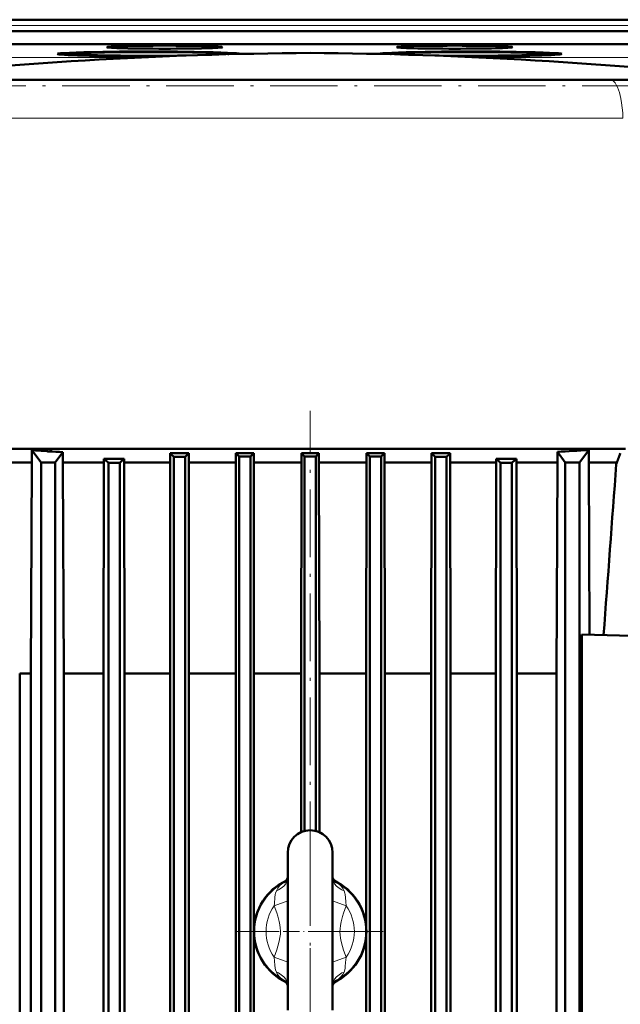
# Model space of a CAD drawing. Extents: x -1358 to 1757, y -1506 to 612.
# Tile 85 of 86: x 1350 to 1457, y 391 to 566. Entities that reach past the tile are written whole.
import ezdxf

# ---------------------------------------------------------------- set-up
doc = ezdxf.new("R2010")
doc.units = 0
doc.linetypes.add('DASHDOT', pattern=[18.5, 12, -3, 0.5, -3])

msp = doc.modelspace()

# ---------------------------------------------------------------- linework, layer by layer
at = {"color": 7, "lineweight": 18}
for p, q in [((1227.3, 565.79), (1575.36, 565.79)), ((1227.3, 564.79), (1575.36, 564.79)), ((1370.5, 559.09), (1227.58, 559.09)), ((1575.08, 559.09), (1432.36, 559.09)), ((1401.43, 548.34), (1345.79, 548.34)), ((1417.68, 548.34), (1401.43, 548.34)), ((1457.06, 548.34), (1417.68, 548.34)), ((1354.73, 489.06), (1354.73, 489.48)), ((1355.1, 489.04), (1355.1, 489.48)), ((1397.43, 409.12), (1395.02, 408.23)), ((1405.43, 409.12), (1407.83, 408.23)), ((1397.43, 398.23), (1395.02, 399.12)), ((1405.43, 398.23), (1407.83, 399.12))]:
    msp.add_line(p, q, dxfattribs=at)
at = {"color": 7, "lineweight": 50}
for p, q in [((1242.29, 565.83), (1555.09, 565.83)), ((1227.3, 563.76), (1575.36, 563.76)), ((1575.35, 561.46), (1227.31, 561.46)), ((1358.34, 559.74), (1358.29, 559.54)), ((1372.16, 559.37), (1372.16, 559.32)), ((1372.16, 559.32), (1372.16, 559.37)), ((1373.16, 559.37), (1373.16, 559.32)), ((1373.16, 559.32), (1373.16, 559.37)), ((1386.97, 559.74), (1386.99, 559.69)), ((1415.69, 559.74), (1415.67, 559.69)), ((1429.5, 559.32), (1429.5, 559.37)), ((1429.5, 559.37), (1429.5, 559.32)), ((1430.5, 559.37), (1430.5, 559.32)), ((1430.5, 559.32), (1430.5, 559.37)), ((1444.32, 559.74), (1444.37, 559.54)), ((1401.43, 555.16), (1331.26, 555.16)), ((1368.85, 555.16), (1348.09, 555.16)), ((1373.1, 555.16), (1368.85, 555.16)), ((1401.43, 555.16), (1373.1, 555.16)), ((1481.38, 555.16), (1401.43, 555.16)), ((1417.19, 555.16), (1401.43, 555.16)), ((1454.77, 555.16), (1417.19, 555.16)), ((1461.8, 555.16), (1454.77, 555.16)), ((1359.99, 489.48), (1337.24, 489.48)), ((1351.87, 489.29), (1351.87, 487.08)), ((1351.87, 489.29), (1353.53, 487.08)), ((1354.64, 489.48), (1354.61, 489.12)), ((1354.61, 489.12), (1354.73, 489.06)), ((1354.99, 489.05), (1354.93, 489.04)), ((1357.41, 488.92), (1356.03, 487.08)), ((1357.41, 488.92), (1357.44, 486.76)), ((1401.43, 489.48), (1359.99, 489.48)), ((1376.5, 488.73), (1379.82, 488.73)), ((1376.5, 488.73), (1376.5, 487.08)), ((1379.82, 488.73), (1379.18, 488.11)), ((1379.82, 488.73), (1379.82, 487.08)), ((1388.21, 488.73), (1391.38, 488.73)), ((1388.21, 488.73), (1388.8, 488.15)), ((1388.21, 488.73), (1388.21, 487.08)), ((1391.38, 488.73), (1390.8, 488.16)), ((1391.38, 488.73), (1391.38, 487.08)), ((1399.87, 488.73), (1402.99, 488.73)), ((1399.87, 488.73), (1400.43, 488.17)), ((1399.87, 488.73), (1399.87, 487.08)), ((1414, 489.48), (1401.43, 489.48)), ((1402.99, 488.73), (1402.43, 488.17)), ((1402.99, 488.73), (1402.99, 487.08)), ((1411.48, 488.73), (1414.65, 488.73)), ((1411.48, 488.73), (1412.05, 488.16)), ((1411.48, 488.73), (1411.48, 487.08)), ((1457.57, 489.48), (1414, 489.48)), ((1414.65, 488.73), (1414.05, 488.15)), ((1414.65, 488.73), (1414.65, 487.08)), ((1423.03, 488.73), (1426.36, 488.73)), ((1423.03, 488.73), (1423.68, 488.11)), ((1423.03, 488.73), (1423.03, 487.08)), ((1426.36, 488.73), (1426.36, 487.08)), ((1445.42, 488.96), (1446.83, 487.08)), ((1445.42, 488.96), (1445.42, 487.08)), ((1450.99, 489.29), (1449.33, 487.08)), ((1450.99, 487.08), (1450.99, 489.29)), ((1346.93, 487.08), (1351.87, 487.08)), ((1351.87, 487.08), (1351.72, 449.58)), ((1356.03, 487.08), (1353.53, 487.08)), ((1353.53, 265.08), (1353.53, 487.08)), ((1356.03, 265.08), (1356.03, 487.08)), ((1357.44, 487.08), (1364.72, 487.08)), ((1364.64, 449.58), (1364.72, 487.08)), ((1364.72, 487.73), (1366.43, 487.73)), ((1364.72, 487.73), (1364.72, 487.08)), ((1365.55, 487), (1367.55, 487.02)), ((1365.55, 487), (1365.55, 265.81)), ((1366.43, 487.73), (1368.32, 487.73)), ((1367.55, 487.02), (1367.55, 265.72)), ((1368.32, 487.73), (1368.32, 487.08)), ((1368.32, 487.08), (1376.5, 487.08)), ((1368.4, 449.58), (1368.32, 487.08)), ((1376.49, 483.33), (1376.5, 487.08)), ((1379.18, 488.11), (1377.18, 488.09)), ((1377.18, 488.09), (1377.18, 265.34)), ((1379.18, 488.11), (1379.18, 265.28)), ((1379.82, 487.08), (1388.21, 487.08)), ((1379.83, 483.33), (1379.82, 487.08)), ((1388.2, 483.33), (1388.21, 487.08)), ((1390.8, 488.16), (1388.8, 488.15)), ((1388.8, 488.15), (1388.8, 265.04)), ((1390.8, 488.16), (1390.8, 265.01)), ((1391.38, 487.08), (1399.87, 487.08)), ((1391.39, 483.33), (1391.38, 487.08)), ((1399.8, 449.58), (1399.87, 487.08)), ((1402.43, 488.17), (1400.43, 488.17)), ((1400.43, 488.17), (1400.43, 421.55)), ((1402.43, 488.17), (1402.43, 421.55)), ((1403.06, 449.58), (1402.99, 487.08)), ((1402.99, 487.08), (1411.48, 487.08)), ((1411.41, 449.58), (1411.48, 487.08)), ((1412.05, 488.16), (1414.05, 488.15)), ((1412.05, 488.16), (1412.05, 265.01)), ((1414.05, 488.15), (1414.05, 265.04)), ((1414.65, 487.08), (1423.03, 487.08)), ((1414.72, 449.58), (1414.65, 487.08)), ((1422.96, 449.58), (1423.03, 487.08)), ((1423.68, 488.11), (1425.68, 488.09)), ((1423.68, 488.11), (1423.68, 265.28)), ((1425.68, 488.09), (1425.68, 265.34)), ((1426.36, 487.08), (1434.53, 487.08)), ((1426.43, 449.58), (1426.36, 487.08)), ((1434.46, 449.58), (1434.53, 487.08)), ((1434.53, 487.73), (1438.13, 487.73)), ((1434.53, 487.73), (1434.53, 487.08)), ((1435.3, 487.02), (1437.3, 487)), ((1435.3, 487.02), (1435.3, 265.72)), ((1437.3, 487), (1437.3, 265.81)), ((1438.13, 487.73), (1438.13, 487.08)), ((1438.13, 487.08), (1445.42, 487.08)), ((1438.22, 449.58), (1438.13, 487.08)), ((1445.42, 487.08), (1445.29, 449.58)), ((1449.33, 487.08), (1446.83, 487.08)), ((1446.83, 265.08), (1446.83, 487.08)), ((1449.33, 265.08), (1449.33, 487.08)), ((1450.99, 487.08), (1456.02, 487.08)), ((1451.11, 456.46), (1450.99, 487.08)), ((1357.57, 449.58), (1357.44, 486.76)), ((1376.49, 483.33), (1376.49, 265.83)), ((1379.83, 483.33), (1379.83, 265.83)), ((1388.2, 483.33), (1388.2, 265.83)), ((1391.39, 483.33), (1391.39, 265.83)), ((1480.93, 455.68), (1449.79, 456.49)), ((1449.79, 350.86), (1449.79, 456.49)), ((1349.74, 449.58), (1349.74, 299.58)), ((1351.72, 449.58), (1349.74, 449.58)), ((1351.72, 299.58), (1351.72, 449.58)), ((1364.64, 449.58), (1357.57, 449.58)), ((1357.57, 299.58), (1357.57, 449.58)), ((1364.64, 449.58), (1364.64, 299.58)), ((1376.49, 449.58), (1368.4, 449.58)), ((1368.4, 449.58), (1368.4, 299.58)), ((1388.2, 449.58), (1379.83, 449.58)), ((1399.8, 449.58), (1391.39, 449.58)), ((1399.8, 449.58), (1399.8, 421.33)), ((1403.06, 449.58), (1403.06, 421.33)), ((1411.41, 449.58), (1403.06, 449.58)), ((1411.41, 449.58), (1411.41, 404.33)), ((1422.96, 449.58), (1414.72, 449.58)), ((1414.72, 449.58), (1414.72, 299.58)), ((1422.96, 449.58), (1422.96, 299.58)), ((1434.46, 449.58), (1426.43, 449.58)), ((1426.43, 449.58), (1426.43, 299.58)), ((1434.46, 449.58), (1434.46, 299.58)), ((1445.29, 449.58), (1438.22, 449.58)), ((1438.22, 449.58), (1438.22, 299.58)), ((1445.29, 299.58), (1445.29, 449.58)), ((1397.43, 391.39), (1397.43, 417.68)), ((1405.43, 417.68), (1405.43, 415.96)), ((1405.43, 391.39), (1405.43, 417.68)), ((1405.43, 415.96), (1405.43, 413.28)), ((1411.41, 403.02), (1411.41, 299.58)), ((1405.43, 394.08), (1405.43, 389.68)), ((1397.43, 389.68), (1397.43, 391.39)), ((1405.43, 389.68), (1405.43, 391.39))]:
    msp.add_line(p, q, dxfattribs=at)
at = {"color": 7, "linetype": 'DASHDOT', "lineweight": 18}
for p, q in [((1192.49, 564.79), (1610.17, 564.79)), ((1609.82, 554.09), (1192.83, 554.09)), ((1401.43, 414.76), (1401.43, 496.27)), ((1401.43, 416.68), (1401.43, 390.68)), ((1414.43, 403.68), (1388.43, 403.68)), ((1401.43, 222.2), (1401.43, 400.69))]:
    msp.add_line(p, q, dxfattribs=at)
at = {"color": 7, "linetype": 'DASHDOT', "lineweight": 18, "ltscale": 0.000109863}
msp.add_line((1401.43, 555.16), (1401.43, 555.16), dxfattribs=at)
at = {"color": 7, "linetype": 'DASHDOT', "lineweight": 18, "ltscale": 0.240002}
msp.add_line((1396.63, 403.68), (1406.23, 403.68), dxfattribs=at)
at = {"color": 7, "lineweight": 18}
for points in [[(1454.77, 555.16), (1455.08, 555.09), (1455.39, 554.89), (1455.68, 554.58), (1455.91, 554.24), (1456.11, 553.84), (1456.46, 552.9), (1456.72, 551.83), (1456.86, 551.02), (1456.97, 550.17), (1457.04, 549.26), (1457.06, 548.34)], [(1397.43, 413.28), (1397.41, 412.99), (1397.34, 412.71), (1397.23, 412.43), (1397.08, 412.16), (1396.73, 411.73), (1396.29, 411.36), (1395.77, 411.06), (1395.41, 410.9)], [(1405.43, 413.28), (1405.45, 412.99), (1405.52, 412.71), (1405.63, 412.43), (1405.78, 412.16), (1406.13, 411.73), (1406.57, 411.36), (1407.08, 411.06), (1407.45, 410.9)], [(1395.41, 410.9), (1395.67, 411.4), (1396.04, 411.84), (1396.33, 412.09), (1396.66, 412.3)], [(1406.2, 412.3), (1406.63, 412.01), (1406.99, 411.65), (1407.29, 411.24), (1407.45, 410.9)], [(1395.41, 410.9), (1395.28, 410.5), (1395.22, 410.23), (1395.15, 409.69), (1395.08, 408.67), (1395.02, 408.23)], [(1407.45, 410.9), (1407.58, 410.5), (1407.64, 410.23), (1407.7, 409.69), (1407.75, 408.94), (1407.83, 408.23)], [(1395.02, 399.12), (1395.49, 400.41), (1395.69, 401.04), (1395.94, 401.97), (1396.05, 402.59), (1396.12, 403.2), (1396.14, 403.75), (1396.11, 404.3), (1396.04, 404.88), (1395.92, 405.47), (1395.67, 406.37), (1395.47, 406.98), (1395.02, 408.23)], [(1407.83, 408.23), (1407.37, 406.95), (1407.17, 406.32), (1406.92, 405.38), (1406.8, 404.76), (1406.74, 404.15), (1406.72, 403.6), (1406.75, 403.05), (1406.82, 402.47), (1406.94, 401.89), (1407.18, 400.98), (1407.38, 400.37), (1407.83, 399.12)], [(1395.41, 396.45), (1395.28, 396.85), (1395.22, 397.13), (1395.15, 397.66), (1395.11, 398.42), (1395.02, 399.12)], [(1407.83, 399.12), (1407.73, 398.18), (1407.68, 397.46), (1407.63, 397.08), (1407.45, 396.45)], [(1396.66, 395.05), (1396.23, 395.34), (1395.87, 395.7), (1395.57, 396.12), (1395.41, 396.45)], [(1397.43, 394.08), (1397.41, 394.36), (1397.34, 394.65), (1397.23, 394.93), (1397.08, 395.19), (1396.73, 395.62), (1396.29, 395.99), (1395.77, 396.29), (1395.41, 396.45)], [(1405.43, 394.08), (1405.45, 394.36), (1405.52, 394.65), (1405.63, 394.93), (1405.78, 395.19), (1406.13, 395.62), (1406.57, 395.99), (1407.08, 396.29), (1407.45, 396.45)], [(1407.45, 396.45), (1407.22, 396), (1406.91, 395.61), (1406.53, 395.27), (1406.2, 395.05)]]:
    msp.add_lwpolyline(points, dxfattribs=at)
at = {"color": 7, "lineweight": 50}
for points in [[(1354.93, 489.04), (1354.74, 489.06), (1354.73, 489.06)], [(1397.43, 413.28), (1397.27, 412.85), (1396.97, 412.51), (1396.81, 412.39)], [(1405.43, 413.28), (1405.59, 412.85), (1405.88, 412.51), (1406.04, 412.39)], [(1397.43, 394.07), (1397.27, 394.5), (1396.97, 394.85), (1396.81, 394.96)], [(1405.43, 394.07), (1405.59, 394.5), (1405.88, 394.85), (1406.04, 394.96)]]:
    msp.add_lwpolyline(points, dxfattribs=at)
for centre, radius, start, end in [((1406.23, -195.49), 755.42, 90.36381, 96.44138), ((1396.63, -195.49), 755.42, 83.55862, 89.63619), ((1380.51, 932.86), 444.5, 266.3049, 266.6584), ((1384.91, 1028.2), 539.98, 266.8235, 267.0803), ((1363.24, 490.87), 8.15, 189.831, 193.0333), ((1331.51, 440.34), 66.07, 46.2744, 47.0821), ((1471.34, 440.35), 66.06, 132.918, 133.7258), ((1420.59, 961.61), 473.29, 273.0072, 273.6831), ((1344.61, 464.13), 31.01, 47.519, 49.563), ((1403.67, 448.89), 52.51, 132.3033, 133.4481), ((1399.19, 448.89), 52.52, 46.5521, 47.6968), ((1458.24, 464.13), 31, 130.437, 132.4813), ((-17643.61, 1895.07), 19151.36, 355.691798, 355.782905), ((1401.43, 417.68), 4, 90, 180), ((1401.43, 417.68), 4, 0.0001, 90), ((1401.43, 403.68), 10, 115.104, 244.8961), ((1401.43, 403.68), 10, 295.1039, 64.8961)]:
    msp.add_arc(centre, radius, start, end, dxfattribs=at)
at = {"color": 7, "lineweight": 18}
for centre, radius, start, end in [((1401.43, 403.68), 9.86, 118.9457, 241.0543), ((1400.63, 406.08), 7.38, 120.2283, 122.5398), ((1395.51, 414.52), 2.49, 297.3914, 301.5254), ((1402.23, 406.08), 7.38, 57.461, 59.784), ((1407.35, 414.52), 2.49, 238.4834, 242.6087), ((1401.43, 403.68), 9.86, 298.9457, 61.0543), ((1401.43, 403.68), 7.86, 144.5781, 215.4219), ((1401.43, 403.68), 7.86, 324.5781, 35.4219), ((1395.51, 392.84), 2.49, 58.4784, 62.6087), ((1400.63, 401.27), 7.38, 237.461, 239.7839), ((1402.23, 401.27), 7.38, 300.2282, 302.5398), ((1407.35, 392.84), 2.49, 117.3914, 121.5254)]:
    msp.add_arc(centre, radius, start, end, dxfattribs=at)
at = {"color": 7, "lineweight": 50}
for centre, major_axis, ratio, start_param, end_param in [((1375.53, 560.94), (10.3, 0), 0.026177, 1.570796, 3.143885), ((1375.53, 560.94), (10.3, 0), 0.026177, 3.143885, 6.280893), ((1375.53, 560.94), (10.3, 0), 0.026177, 6.280893, 7.853982), ((1427.13, 560.94), (10.3, 0), 0.026177, 6.280893, 9.427071), ((1427.13, 560.94), (10.3, 0), 0.026177, 3.143885, 4.712389), ((1427.13, 560.94), (10.3, 0), 0.026177, 4.712389, 6.280893), ((1372.66, 559.74), (16.2, 0), 0.026177, 6.280915, 9.427049), ((1372.66, 559.74), (16.2, 0), 0.026177, 3.143863, 4.681525), ((1372.66, 559.74), (14.31, 0), 0.026177, 3.134525, 4.677453), ((1372.66, 559.74), (14.31, 0), 0.026177, 1.570796, 3.134525), ((1372.66, 559.74), (12.82, 0), 0.026177, 6.280893, 9.427071), ((1372.66, 559.74), (12.82, 0), 0.026177, 3.143885, 4.712389), ((1372.66, 559.74), (14.31, 0), 0.026177, 0.007067, 1.570796), ((1372.66, 559.74), (12.82, 0), 0.026177, 4.712389, 5.264167), ((1372.66, 559.74), (14.31, 0), 0.026177, 4.747325, 5.063762), ((1372.66, 559.74), (16.2, 0), 0.026177, 4.743253, 4.917623), ((1372.66, 559.74), (12.82, 0), 0.026177, 5.932143, 6.280893), ((1372.66, 559.74), (14.31, 0), 0.026177, 6.126325, 6.290253), ((1372.66, 559.74), (16.2, 0), 0.026177, 6.263532, 6.280915), ((1430, 559.74), (16.2, 0), 0.026177, 6.280915, 9.427049), ((1430, 559.74), (16.2, 0), 0.026177, 3.143863, 3.150328), ((1430, 559.74), (14.31, 0), 0.026177, 3.134525, 3.282282), ((1430, 559.74), (14.31, 0), 0.026177, 1.570796, 3.134525), ((1430, 559.74), (12.82, 0), 0.026177, 1.570796, 3.143885), ((1430, 559.74), (12.82, 0), 0.026177, 3.143885, 3.463896), ((1430, 559.74), (12.82, 0), 0.026177, 4.192757, 6.280893), ((1430, 559.74), (14.31, 0), 0.026177, 4.380655, 4.677453), ((1430, 559.74), (16.2, 0), 0.026177, 4.52164, 4.681525), ((1430, 559.74), (14.31, 0), 0.026177, 0.007067, 1.570796), ((1430, 559.74), (12.82, 0), 0.026177, 6.280893, 7.853982), ((1430, 559.74), (16.2, 0), 0.026177, 4.743253, 6.280915), ((1430, 559.74), (14.31, 0), 0.026177, 4.747325, 6.290253), ((525.26, 832.02), (0, 993.15), 0.999391, 4.357335, 4.359432)]:
    msp.add_ellipse(centre, major_axis=major_axis, ratio=ratio, start_param=start_param, end_param=end_param, dxfattribs=at)

doc.saveas('drawing.dxf')
